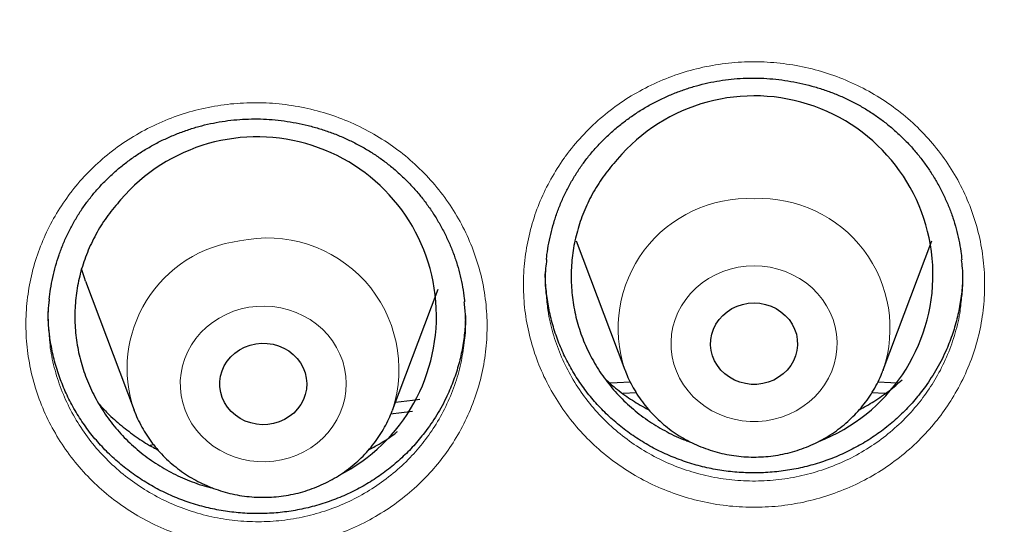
# Model space of a CAD drawing. Header units: millimetres. Extents: x 8 to 976, y 12 to 967.
# Tile 128 of 256: x 355.12 to 364.18, y 834.95 to 839.59. Entities that reach past the tile are written whole.
import ezdxf

# ---------------------------------------------------------------- set-up
doc = ezdxf.new("R2010")
doc.units = ezdxf.units.MM

msp = doc.modelspace()

# ---------------------------------------------------------------- linework, layer by layer
at = {"color": 7, "linetype": 'Continuous', "lineweight": 30}
for p, q in [((360.2447, 837.5564), (360.6918, 836.3681)), ((363.0679, 836.3681), (363.515, 837.5564)), ((355.7299, 837.1858), (356.1769, 835.9976)), ((358.5531, 835.9976), (358.9726, 837.1126)), ((360.6932, 836.3644), (360.6918, 836.3681)), ((363.0679, 836.3681), (363.0664, 836.3642)), ((360.7971, 836.1573), (360.674, 836.1518)), ((363.0851, 836.1519), (362.9616, 836.1574)), ((356.1782, 835.9943), (356.1769, 835.9976)), ((358.7365, 835.9868), (358.5361, 835.9612)), ((358.5531, 835.9976), (358.5514, 835.993)), ((356.3246, 835.6743), (356.3563, 835.6813))]:
    msp.add_line(p, q, dxfattribs=at)
at = {"color": 7, "linetype": 'Continuous', "lineweight": 30, "flags": 128}
for points in [[(355.7299, 837.1858), (355.7193, 837.2146), (355.6919, 837.2999)], [(361.8798, 836.9849), (361.9332, 836.9816), (361.9855, 836.9716), (362.036, 836.9551), (362.0837, 836.9325), (362.1277, 836.9042), (362.1674, 836.8705), (362.2019, 836.8322), (362.2306, 836.79), (362.2531, 836.7445), (362.2689, 836.6966), (362.2778, 836.6472), (362.2796, 836.5971), (362.2743, 836.5472), (362.2619, 836.4984), (362.2427, 836.4517), (362.217, 836.4077), (362.1853, 836.3673), (362.1482, 836.3313), (362.1062, 836.3002), (362.0603, 836.2747), (362.0111, 836.2551), (361.9595, 836.2419), (361.9066, 836.2352), (361.8531, 836.2352), (361.8002, 836.2419), (361.7486, 836.2551), (361.6994, 836.2747), (361.6535, 836.3002), (361.6115, 836.3313), (361.5744, 836.3673), (361.5427, 836.4077), (361.517, 836.4517), (361.4978, 836.4984), (361.4854, 836.5472), (361.4801, 836.5971), (361.4819, 836.6472), (361.4907, 836.6966), (361.5066, 836.7445), (361.5291, 836.79), (361.5578, 836.8322), (361.5923, 836.8705), (361.6319, 836.9042), (361.676, 836.9325), (361.7237, 836.9551), (361.7742, 836.9716), (361.8265, 836.9816), (361.8798, 836.9849)], [(357.2955, 836.6086), (357.3487, 836.614), (357.4021, 836.6127), (357.4548, 836.6047), (357.506, 836.5902), (357.5546, 836.5695), (357.5999, 836.5428), (357.6409, 836.5107), (357.6771, 836.4738), (357.7076, 836.4327), (357.7321, 836.3881), (357.75, 836.3409), (357.761, 836.2918), (357.765, 836.2418), (357.7618, 836.1918), (357.7516, 836.1426), (357.7344, 836.0951), (357.7107, 836.0502), (357.6807, 836.0087), (357.6452, 835.9712), (357.6047, 835.9386), (357.5598, 835.9113), (357.5115, 835.8898), (357.4606, 835.8746), (357.408, 835.8659), (357.3546, 835.8639), (357.3014, 835.8685), (357.2493, 835.8798), (357.1993, 835.8975), (357.1523, 835.9212), (357.109, 835.9507), (357.0703, 835.9852), (357.0369, 836.0244), (357.0093, 836.0673), (356.9881, 836.1133), (356.9736, 836.1616), (356.9661, 836.2112), (356.9657, 836.2613), (356.9724, 836.3111), (356.9862, 836.3595), (357.0067, 836.4058), (357.0335, 836.4491), (357.0663, 836.4887), (357.1045, 836.5238), (357.1473, 836.5539), (357.1939, 836.5783), (357.2436, 836.5966), (357.2955, 836.6086)], [(360.5536, 836.2497), (360.6203, 836.2531), (360.741, 836.2587)], [(363.0187, 836.2587), (363.1394, 836.2531), (363.2074, 836.2496)], [(358.5807, 836.0709), (358.7385, 836.0909), (358.8051, 836.099)]]:
    msp.add_lwpolyline(points, dxfattribs=at)
at = {"color": 252, "linetype": 'Continuous', "lineweight": 0, "flags": 128}
for points in [[(361.8798, 837.3261), (361.9535, 837.3227), (362.0266, 837.3127), (362.0982, 837.2962), (362.1678, 837.2732), (362.2347, 837.244), (362.2983, 837.2089), (362.358, 837.1682), (362.4133, 837.1223), (362.4635, 837.0716), (362.5083, 837.0166), (362.5472, 836.9578), (362.5799, 836.8957), (362.6061, 836.831), (362.6255, 836.7642), (362.6379, 836.696), (362.6433, 836.6269), (362.6415, 836.5577), (362.6326, 836.489), (362.6167, 836.4214), (362.5939, 836.3556), (362.5644, 836.2921), (362.5285, 836.2316), (362.4866, 836.1746), (362.439, 836.1217), (362.3862, 836.0734), (362.3287, 836.03), (362.267, 835.9921), (362.2016, 835.9599), (362.1333, 835.9338), (362.0626, 835.914), (361.9902, 835.9007), (361.9167, 835.894), (361.843, 835.894), (361.7695, 835.9007), (361.6971, 835.914), (361.6264, 835.9338), (361.558, 835.9599), (361.4927, 835.9921), (361.431, 836.03), (361.3735, 836.0734), (361.3207, 836.1217), (361.2731, 836.1746), (361.2312, 836.2316), (361.1953, 836.2921), (361.1658, 836.3556), (361.143, 836.4214), (361.1271, 836.489), (361.1182, 836.5577), (361.1164, 836.6269), (361.1218, 836.696), (361.1342, 836.7642), (361.1536, 836.831), (361.1797, 836.8957), (361.2124, 836.9578), (361.2514, 837.0166), (361.2962, 837.0716), (361.3464, 837.1223), (361.4017, 837.1682), (361.4614, 837.2089), (361.525, 837.244), (361.5919, 837.2732), (361.6615, 837.2962), (361.7331, 837.3127), (361.8061, 837.3227), (361.8798, 837.3261)], [(357.2324, 836.9446), (357.3056, 836.9533), (357.3793, 836.9554), (357.453, 836.9507), (357.5258, 836.9394), (357.5971, 836.9216), (357.6662, 836.8974), (357.7325, 836.8671), (357.7954, 836.8309), (357.8543, 836.7891), (357.9086, 836.7422), (357.9578, 836.6907), (358.0015, 836.6349), (358.0393, 836.5754), (358.0707, 836.5128), (358.0956, 836.4476), (358.1136, 836.3805), (358.1247, 836.312), (358.1286, 836.2429), (358.1255, 836.1737), (358.1152, 836.1052), (358.0979, 836.0379), (358.0738, 835.9724), (358.0431, 835.9095), (358.006, 835.8496), (357.9629, 835.7934), (357.9143, 835.7414), (357.8606, 835.6939), (357.8022, 835.6516), (357.7397, 835.6148), (357.6737, 835.5837), (357.6049, 835.5589), (357.5338, 835.5403), (357.4611, 835.5283), (357.3875, 835.5229), (357.3138, 835.5242), (357.2405, 835.5322), (357.1683, 835.5468), (357.098, 835.5678), (357.0302, 835.5951), (356.9656, 835.6284), (356.9046, 835.6674), (356.8479, 835.7118), (356.7961, 835.7611), (356.7496, 835.8148), (356.7088, 835.8725), (356.6742, 835.9336), (356.646, 835.9976), (356.6245, 836.0638), (356.61, 836.1317), (356.6024, 836.2006), (356.6021, 836.2698), (356.6088, 836.3388), (356.6226, 836.4068), (356.6433, 836.4732), (356.6707, 836.5375), (356.7047, 836.5989), (356.7448, 836.657), (356.7907, 836.7113), (356.8419, 836.761), (356.8981, 836.806), (356.9586, 836.8456), (357.0229, 836.8796), (357.0904, 836.9076), (357.1604, 836.9293), (357.2324, 836.9446)]]:
    msp.add_lwpolyline(points, dxfattribs=at)
at = {"color": 7, "linetype": 'Continuous', "lineweight": 30}
for centre, radius, start, end in [((361.8795, 837.2445), 1.646, 291.23787, 139.90387), ((357.3093, 836.8645), 1.6491, 297.10224, 139.62663)]:
    msp.add_arc(centre, radius, start, end, dxfattribs=at)
at = {"color": 252, "linetype": 'Continuous', "lineweight": 0}
for centre, radius, start, end in [((361.8241, 836.75), 1.195, 87.3269, 198.63338), ((361.9356, 836.75), 1.195, 341.36663, 92.67301), ((357.2949, 836.3822), 1.1823, 97.22379, 198.98566), ((357.4035, 836.3734), 1.2094, 341.89775, 102.28313)]:
    msp.add_arc(centre, radius, start, end, dxfattribs=at)
at = {"color": 7, "linetype": 'Continuous', "lineweight": 30}
for points, knots in [([(394.2556, 829.5604), (394.2474, 829.5897), (394.2292, 829.6546), (394.1991, 829.76), (394.1635, 829.8834), (394.122, 830.0245), (394.0745, 830.1834), (394.0207, 830.3599), (393.9246, 830.6686), (393.7816, 831.1076), (393.5785, 831.6919), (393.3506, 832.3057), (393.0951, 832.9487), (392.8171, 833.6035), (392.5165, 834.2669), (392.1946, 834.9338), (391.8531, 835.5994), (391.4894, 836.2679), (391.1026, 836.9383), (390.6922, 837.6101), (390.3636, 838.1188), (390.129, 838.4692), (389.9969, 838.6634), (389.8669, 838.8515), (389.7431, 839.0279), (389.6291, 839.1881), (389.5258, 839.3314), (389.4336, 839.458), (389.3546, 839.5653), (389.2885, 839.6544), (389.2347, 839.7265), (389.1905, 839.7855), (389.156, 839.8312), (389.1312, 839.864), (389.1126, 839.8885), (389.0932, 839.914), (389.0677, 839.9477), (389.0351, 839.9903), (388.9984, 840.0382), (388.9587, 840.0899), (388.9031, 840.1618), (388.8293, 840.2566), (388.7348, 840.377), (388.63, 840.509), (388.5147, 840.6528), (388.3891, 840.8074), (388.1808, 841.0604), (387.8926, 841.4019), (387.5258, 841.8213), (387.1606, 842.2247), (386.7975, 842.6125), (386.4372, 842.9849), (386.0803, 843.3424), (385.7272, 843.6851), (385.4319, 843.9632), (385.1927, 844.1835), (385.0046, 844.354), (384.8068, 844.5305), (384.5969, 844.7148), (384.3744, 844.9065), (384.1191, 845.1225), (383.8281, 845.3633), (383.4982, 845.6294), (383.1475, 845.9048), (382.7754, 846.1888), (382.3814, 846.4807), (381.9649, 846.7796), (381.5384, 847.0757), (381.1028, 847.3682), (380.6592, 847.6563), (380.1951, 847.9473), (379.71, 848.2405), (379.2037, 848.5349), (378.7022, 848.8149), (378.2078, 849.0804), (377.7225, 849.3311), (377.2268, 849.5771), (376.7306, 849.8135), (376.2467, 850.0346), (375.7794, 850.2396), (375.329, 850.4295), (374.8931, 850.6061), (374.447, 850.7799), (373.993, 850.9494), (373.5335, 851.1134), (373.0967, 851.2626), (372.683, 851.3979), (372.2928, 851.5204), (371.9487, 851.6241), (371.6482, 851.7116), (371.3887, 851.7848), (371.1463, 851.8514), (370.9243, 851.9106), (370.7259, 851.9623), (370.5748, 852.0008), (370.4652, 852.0282), (370.3911, 852.0467), (370.3259, 852.0627), (370.2759, 852.0749), (370.2359, 852.0846), (370.1964, 852.0942), (370.144, 852.1068), (370.0722, 852.1239), (369.9795, 852.1458), (369.8642, 852.1727), (369.7292, 852.2036), (369.5742, 852.2384), (369.3993, 852.2768), (369.2087, 852.3177), (369.0032, 852.3604), (368.7872, 852.404), (368.5614, 852.4481), (368.3302, 852.4916), (367.9907, 852.5533), (367.5363, 852.6304), (366.9603, 852.7188), (366.3608, 852.8005), (365.738, 852.8745), (365.0959, 852.9391), (364.4348, 852.9934), (363.7553, 853.0362), (363.0537, 853.0668), (362.3536, 853.0831), (361.6566, 853.0854), (360.9643, 853.0744), (360.2548, 853.0489), (359.6474, 853.0147), (359.148, 852.9787), (358.7662, 852.947), (358.3937, 852.912), (358.0348, 852.8746), (357.6896, 852.8351), (357.323, 852.7897), (356.9386, 852.7378), (356.5402, 852.6793), (356.1662, 852.6202), (355.8163, 852.5612), (355.4906, 852.5031), (355.1889, 852.4464), (354.9111, 852.3919), (354.6648, 852.3416), (354.4483, 852.2958), (354.2599, 852.2549), (354.0904, 852.2171), (353.9397, 852.1829), (353.8084, 852.1524), (353.6961, 852.126), (353.601, 852.1033), (353.5188, 852.0834), (353.4357, 852.0632), (353.3385, 852.0392), (353.2178, 852.0091), (353.0752, 851.9729), (352.9123, 851.9308), (352.7293, 851.8824), (352.5261, 851.8275), (352.298, 851.7644), (352.0444, 851.6922), (351.7646, 851.6102), (351.463, 851.5189), (351.1399, 851.4178), (350.7954, 851.3062), (350.4376, 851.1861), (350.0734, 851.0592), (349.7117, 850.9287), (349.3536, 850.795), (349.0015, 850.659), (348.5669, 850.4857), (348.0547, 850.2725), (347.4704, 850.0162), (346.9049, 849.7557), (346.3579, 849.4917), (345.8095, 849.2152), (345.2614, 848.9262), (344.715, 848.6251), (344.1905, 848.3237), (343.687, 848.0224), (343.1958, 847.7171), (342.707, 847.4017), (342.2116, 847.0696), (341.705, 846.7167), (341.1881, 846.342), (340.6615, 845.9445), (340.1294, 845.5256), (339.5926, 845.0847), (339.1338, 844.6911), (338.7521, 844.3521), (338.4471, 844.0742), (338.1417, 843.7887), (337.8362, 843.4954), (337.5315, 843.1951), (337.2332, 842.8931), (336.9352, 842.5834), (336.6443, 842.273), (336.3627, 841.9641), (336.1028, 841.6718), (335.8638, 841.3965), (335.6451, 841.139), (335.446, 840.8997), (335.2773, 840.6929), (335.1358, 840.5168), (335.0187, 840.3692), (334.9125, 840.2338), (334.8183, 840.1124), (334.7377, 840.0076), (334.6712, 839.9204), (334.6155, 839.8469), (334.5615, 839.7753), (334.5004, 839.6937), (334.4262, 839.594), (334.3387, 839.4752), (334.2384, 839.3377), (334.1257, 839.1812), (334.0016, 839.0067), (333.8669, 838.8143), (333.7219, 838.6038), (333.5665, 838.3741), (333.4105, 838.1387), (333.2549, 837.8994), (333.1019, 837.6593), (332.9463, 837.4102), (332.7907, 837.1557), (332.6369, 836.8986), (332.4153, 836.52), (332.1307, 836.0148), (331.7885, 835.373), (331.4561, 834.7121), (331.1347, 834.0321), (330.8271, 833.3368), (330.5341, 832.6264), (330.3093, 832.0394), (330.1458, 831.5873), (330.0385, 831.2805), (329.9396, 830.988), (329.8489, 830.7105), (329.7662, 830.4496), (329.6911, 830.2051), (329.6231, 829.9771), (329.5613, 829.764), (329.5227, 829.6265), (329.5041, 829.5604)], [0, 0, 0, 0, 0.001046, 0.00232, 0.003825, 0.005563, 0.007535, 0.009742, 0.01218, 0.01919, 0.026384, 0.034442, 0.042718, 0.051214, 0.059927, 0.068769, 0.077676, 0.086649, 0.095931, 0.105282, 0.114704, 0.117493, 0.120288, 0.12306, 0.125626, 0.127954, 0.130046, 0.1319, 0.133518, 0.134776, 0.13584, 0.136712, 0.13739, 0.137875, 0.13817, 0.13848, 0.139013, 0.139668, 0.140382, 0.141153, 0.141981, 0.143604, 0.145411, 0.147402, 0.149577, 0.151936, 0.154456, 0.161175, 0.167733, 0.174133, 0.180373, 0.186454, 0.192376, 0.198138, 0.203741, 0.206613, 0.209544, 0.21264, 0.215902, 0.219329, 0.222922, 0.227606, 0.232544, 0.237736, 0.243183, 0.248883, 0.254838, 0.261048, 0.266962, 0.273091, 0.279433, 0.285988, 0.292757, 0.299739, 0.30588, 0.312176, 0.318627, 0.325001, 0.331154, 0.336981, 0.342593, 0.347992, 0.353177, 0.35907, 0.364659, 0.369946, 0.374929, 0.379608, 0.383985, 0.387261, 0.390344, 0.393234, 0.395878, 0.398221, 0.400263, 0.40122, 0.402093, 0.402882, 0.40352, 0.403857, 0.404294, 0.404909, 0.405704, 0.406824, 0.408175, 0.409757, 0.41157, 0.413614, 0.415889, 0.418246, 0.420799, 0.423434, 0.426118, 0.42885, 0.435241, 0.441884, 0.448777, 0.455922, 0.463319, 0.470827, 0.478579, 0.486572, 0.494808, 0.50249, 0.51037, 0.51845, 0.52673, 0.531146, 0.535554, 0.539816, 0.543926, 0.547885, 0.551692, 0.556553, 0.561142, 0.565459, 0.569505, 0.573278, 0.57678, 0.58001, 0.582967, 0.585387, 0.587588, 0.58957, 0.591334, 0.59288, 0.594186, 0.595289, 0.59623, 0.597081, 0.598222, 0.59966, 0.601341, 0.603264, 0.605428, 0.607833, 0.610479, 0.613543, 0.616877, 0.620481, 0.624356, 0.628501, 0.632917, 0.63732, 0.641756, 0.646139, 0.650469, 0.654745, 0.662248, 0.669581, 0.676743, 0.683735, 0.690557, 0.69797, 0.705171, 0.71216, 0.718936, 0.725527, 0.732237, 0.739152, 0.746271, 0.753731, 0.761403, 0.769287, 0.777384, 0.785694, 0.790451, 0.795275, 0.800165, 0.805123, 0.810148, 0.815203, 0.820056, 0.82528, 0.830192, 0.834794, 0.839086, 0.843066, 0.846736, 0.850095, 0.85251, 0.854735, 0.856769, 0.858606, 0.860182, 0.861457, 0.862496, 0.863452, 0.86464, 0.866117, 0.867863, 0.869879, 0.872163, 0.874718, 0.877489, 0.88052, 0.883811, 0.887362, 0.890579, 0.893983, 0.897511, 0.901058, 0.904623, 0.908205, 0.916719, 0.925332, 0.934203, 0.943176, 0.952252, 0.96143, 0.970711, 0.974786, 0.978673, 0.982356, 0.985835, 0.98911, 0.992127, 0.994948, 0.997572, 1, 1, 1, 1]), ([(329.2775, 815.5657), (329.2835, 815.626), (329.3034, 815.8289), (329.344, 816.1737), (329.3993, 816.6001), (329.4613, 817.0257), (329.5296, 817.4504), (329.6042, 817.8742), (329.6851, 818.297), (329.7723, 818.7187), (329.8658, 819.1392), (329.9656, 819.5585), (330.0716, 819.9764), (330.1838, 820.3928), (330.3022, 820.8078), (330.4268, 821.2211), (330.5575, 821.6328), (330.6944, 822.0427), (330.8373, 822.4508), (330.9864, 822.857), (331.1415, 823.2612), (331.3026, 823.6633), (331.4696, 824.0632), (331.6427, 824.4609), (331.8216, 824.8563), (332.0064, 825.2494), (332.1971, 825.6399), (332.3935, 826.0279), (332.5957, 826.4133), (332.8037, 826.796), (333.0173, 827.176), (333.2366, 827.5531), (333.4615, 827.9273), (333.6919, 828.2985), (333.9279, 828.6666), (334.1693, 829.0317), (334.4161, 829.3935), (334.6683, 829.752), (334.9259, 830.1072), (335.1887, 830.459), (335.4567, 830.8073), (335.7299, 831.1521), (336.0082, 831.4932), (336.2915, 831.8306), (336.5799, 832.1643), (336.8732, 832.4942), (337.1714, 832.8202), (337.4744, 833.1423), (337.7822, 833.4604), (338.0947, 833.7744), (338.4119, 834.0842), (338.7336, 834.3899), (339.0599, 834.6913), (339.3907, 834.9884), (339.7258, 835.2812), (340.0653, 835.5695), (340.409, 835.8533), (340.7569, 836.1326), (341.109, 836.4073), (341.4651, 836.6774), (341.8252, 836.9428), (342.1893, 837.2034), (342.5571, 837.4592), (342.9288, 837.7102), (343.3042, 837.9563), (343.6831, 838.1974), (344.0657, 838.4335), (344.4517, 838.6646), (344.8412, 838.8907), (345.234, 839.1116), (345.63, 839.3272), (346.0292, 839.5378), (346.4315, 839.743), (346.8368, 839.9429), (347.2451, 840.1375), (347.6562, 840.3268), (348.0702, 840.5106), (348.4868, 840.689), (348.906, 840.8618), (349.3278, 841.0292), (349.752, 841.1911), (350.1786, 841.3473), (350.6075, 841.498), (351.0385, 841.643), (351.4718, 841.7823), (351.907, 841.916), (352.3442, 842.0439), (352.7832, 842.1661), (353.2241, 842.2825), (353.6666, 842.3931), (354.1107, 842.4979), (354.5564, 842.5969), (355.0034, 842.6899), (355.4519, 842.7772), (355.9015, 842.8585), (356.3524, 842.934), (356.8043, 843.0035), (357.2572, 843.0671), (357.7111, 843.1248), (358.1657, 843.1765), (358.6211, 843.2222), (359.0771, 843.2619), (359.5336, 843.2957), (359.9906, 843.3235), (360.448, 843.3452), (360.9057, 843.361), (361.3635, 843.3708), (361.8215, 843.3745), (362.2795, 843.3723), (362.7373, 843.3641), (363.1951, 843.3498), (363.6525, 843.3296), (364.1096, 843.3033), (364.5663, 843.2711), (365.0225, 843.2329), (365.478, 843.1887), (365.9328, 843.1385), (366.3869, 843.0824), (366.84, 843.0203), (367.2922, 842.9523), (367.7433, 842.8783), (368.1933, 842.7985), (368.6421, 842.7128), (369.0895, 842.6211), (369.5355, 842.5237), (369.98, 842.4204), (370.423, 842.3112), (370.8642, 842.1963), (371.3038, 842.0756), (371.7414, 841.9491), (372.1772, 841.8169), (372.6109, 841.679), (373.0425, 841.5355), (373.472, 841.3863), (373.8991, 841.2315), (374.324, 841.071), (374.7464, 840.9051), (375.1662, 840.7336), (375.5835, 840.5566), (375.9981, 840.3742), (376.41, 840.1863), (376.819, 839.9931), (377.225, 839.7945), (377.6281, 839.5906), (378.0281, 839.3815), (378.425, 839.1671), (378.8186, 838.9475), (379.2089, 838.7228), (379.5958, 838.493), (379.9792, 838.2582), (380.3591, 838.0183), (380.7354, 837.7735), (381.108, 837.5238), (381.4769, 837.2692), (381.8419, 837.0098), (382.203, 836.7456), (382.5601, 836.4768), (382.9132, 836.2033), (383.2622, 835.9251), (383.607, 835.6424), (383.9476, 835.3553), (384.2838, 835.0636), (384.6157, 834.7677), (384.9431, 834.4673), (385.266, 834.1628), (385.5843, 833.854), (385.898, 833.541), (386.207, 833.224), (386.5113, 832.903), (386.8107, 832.578), (387.1052, 832.2491), (387.3949, 831.9164), (387.6795, 831.5799), (387.9591, 831.2397), (388.2336, 830.8959), (388.5029, 830.5485), (388.7671, 830.1976), (389.0259, 829.8433), (389.2795, 829.4856), (389.5277, 829.1246), (389.7705, 828.7604), (390.0079, 828.3931), (390.2397, 828.0226), (390.466, 827.6492), (390.6867, 827.2729), (390.9018, 826.8937), (391.1112, 826.5117), (391.3149, 826.1269), (391.5128, 825.7396), (391.705, 825.3497), (391.8913, 824.9573), (392.0717, 824.5625), (392.2463, 824.1654), (392.4149, 823.766), (392.5775, 823.3645), (392.7341, 822.9608), (392.8847, 822.5552), (393.0292, 822.1476), (393.1677, 821.7381), (393.3, 821.3269), (393.4261, 820.914), (393.5461, 820.4994), (393.6599, 820.0834), (393.7675, 819.6658), (393.8689, 819.247), (393.964, 818.8268), (394.0528, 818.4054), (394.1353, 817.9829), (394.2116, 817.5593), (394.2815, 817.1348), (394.345, 816.7094), (394.4023, 816.2832), (394.4527, 815.8563), (394.4859, 815.5495), (394.5004, 815.3849), (394.5023, 815.363)], [0, 0, 0, 0, 0.0019988, 0.0067268, 0.0114548, 0.0161828, 0.0209108, 0.0256386, 0.0303666, 0.0350945, 0.0398224, 0.0445503, 0.0492781, 0.0540061, 0.0587338, 0.0634616, 0.0681894, 0.0729171, 0.0776449, 0.0823724, 0.0871001, 0.0918278, 0.0965553, 0.1012827, 0.1060103, 0.1107377, 0.1154652, 0.1201926, 0.1249199, 0.1296472, 0.1343744, 0.1391018, 0.143829, 0.1485561, 0.1532832, 0.1580102, 0.1627373, 0.1674643, 0.1721913, 0.1769182, 0.181645, 0.1863719, 0.1910986, 0.1958254, 0.2005521, 0.2052788, 0.2100054, 0.214732, 0.2194586, 0.2241851, 0.2289115, 0.233638, 0.2383644, 0.2430907, 0.2478171, 0.2525434, 0.2572696, 0.2619959, 0.266722, 0.2714482, 0.2761743, 0.2809004, 0.2856265, 0.2903525, 0.2950785, 0.2998045, 0.3045304, 0.3092563, 0.3139822, 0.3187081, 0.3234339, 0.3281597, 0.3328855, 0.3376113, 0.342337, 0.3470627, 0.3517884, 0.356514, 0.3612397, 0.3659653, 0.3706909, 0.3754165, 0.3801421, 0.3848676, 0.3895932, 0.3943187, 0.3990442, 0.4037697, 0.4084952, 0.4132206, 0.4179461, 0.4226715, 0.4273969, 0.4321224, 0.4368478, 0.4415732, 0.4462985, 0.4510239, 0.4557493, 0.4604747, 0.4652001, 0.4699254, 0.4746507, 0.4793761, 0.4841014, 0.4888268, 0.4935521, 0.4982775, 0.5030028, 0.5077281, 0.5124535, 0.5171788, 0.5219041, 0.5266295, 0.5313548, 0.5360802, 0.5408055, 0.5455309, 0.5502562, 0.5549816, 0.5597069, 0.5644323, 0.5691577, 0.5738831, 0.5786085, 0.5833339, 0.5880593, 0.5927847, 0.5975102, 0.6022356, 0.6069611, 0.6116866, 0.616412, 0.6211376, 0.625863, 0.6305886, 0.6353142, 0.6400397, 0.6447653, 0.6494909, 0.6542165, 0.6589421, 0.6636678, 0.6683936, 0.6731192, 0.677845, 0.6825707, 0.6872965, 0.6920223, 0.6967482, 0.701474, 0.7061999, 0.7109258, 0.7156518, 0.7203777, 0.7251038, 0.7298298, 0.7345558, 0.739282, 0.744008, 0.7487343, 0.7534605, 0.7581867, 0.7629129, 0.7676393, 0.7723656, 0.777092, 0.7818184, 0.7865448, 0.7912714, 0.7959979, 0.8007245, 0.8054511, 0.8101777, 0.8149044, 0.8196311, 0.8243578, 0.8290848, 0.8338116, 0.8385385, 0.8432654, 0.8479924, 0.8527194, 0.8574464, 0.8621735, 0.8669007, 0.8716279, 0.8763551, 0.8810823, 0.8858097, 0.890537, 0.8952644, 0.8999918, 0.9047193, 0.9094467, 0.9141742, 0.9189018, 0.9236294, 0.9283569, 0.9330846, 0.9378123, 0.94254, 0.9472679, 0.9519956, 0.9567234, 0.9614512, 0.9661791, 0.970907, 0.9756349, 0.9803629, 0.9850907, 0.9898187, 0.9945467, 0.9992747, 1, 1, 1, 1]), ([(360.3097, 838.271), (360.3203, 838.2851), (360.3519, 838.3276), (360.4086, 838.3959), (360.4814, 838.4744), (360.5592, 838.5491), (360.6419, 838.6198), (360.729, 838.6862), (360.8202, 838.7479), (360.9152, 838.8047), (361.0134, 838.8562), (361.1143, 838.9021), (361.2175, 838.9423), (361.3226, 838.9766), (361.4289, 839.0047), (361.536, 839.0267), (361.6436, 839.0424), (361.7518, 839.0519), (361.8608, 839.0554), (361.9708, 839.0529), (362.0814, 839.0443), (362.1921, 839.0296), (362.3022, 839.0088), (362.4111, 838.982), (362.5181, 838.9493), (362.6227, 838.911), (362.7243, 838.8671), (362.8223, 838.8181), (362.9163, 838.7641), (363.0061, 838.7054), (363.092, 838.6417), (363.1743, 838.573), (363.253, 838.4992), (363.3278, 838.4207), (363.3982, 838.3378), (363.4638, 838.2508), (363.5243, 838.1601), (363.5794, 838.0661), (363.6288, 837.9694), (363.6723, 837.8703), (363.7095, 837.7694), (363.7405, 837.6671), (363.7649, 837.5638), (363.782, 837.4685), (363.7881, 837.4074), (363.7908, 837.3813)], [0, 0, 0, 0, 0.01164, 0.034942, 0.058343, 0.081889, 0.105565, 0.12935, 0.153215, 0.177129, 0.201051, 0.224935, 0.248744, 0.272444, 0.296006, 0.31941, 0.342628, 0.365727, 0.389008, 0.412524, 0.436242, 0.460117, 0.484098, 0.50813, 0.532148, 0.556086, 0.579889, 0.603514, 0.626924, 0.650102, 0.673208, 0.69654, 0.720069, 0.743767, 0.767609, 0.791558, 0.815577, 0.839627, 0.863661, 0.887634, 0.911521, 0.935293, 0.958937, 0.982439, 1, 1, 1, 1]), ([(355.7664, 837.9432), (355.7773, 837.957), (355.8101, 837.9985), (355.8687, 838.0649), (355.9436, 838.141), (356.0236, 838.2132), (356.1081, 838.2813), (356.1971, 838.3449), (356.29, 838.4038), (356.3865, 838.4576), (356.4861, 838.506), (356.5883, 838.5488), (356.6926, 838.5857), (356.7985, 838.6167), (356.9055, 838.6415), (357.0132, 838.6601), (357.1212, 838.6725), (357.2296, 838.6786), (357.3387, 838.6788), (357.4486, 838.6729), (357.5589, 838.6609), (357.6691, 838.6427), (357.7785, 838.6186), (357.8866, 838.5884), (357.9927, 838.5525), (358.0962, 838.5109), (358.1965, 838.464), (358.2931, 838.412), (358.3855, 838.3551), (358.4737, 838.2936), (358.5578, 838.2273), (358.6381, 838.1561), (358.7148, 838.08), (358.7873, 837.9992), (358.8553, 837.9142), (358.9184, 837.8252), (358.9764, 837.7327), (359.0288, 837.6371), (359.0755, 837.539), (359.1161, 837.4387), (359.1505, 837.3367), (359.1786, 837.2335), (359.1999, 837.1295), (359.2125, 837.0497), (359.216, 837.0046), (359.2168, 836.9945)], [0, 0, 0, 0, 0.01176, 0.035303, 0.058951, 0.082743, 0.106671, 0.130707, 0.154825, 0.178993, 0.203171, 0.227309, 0.251373, 0.275327, 0.299143, 0.322798, 0.346265, 0.369614, 0.393146, 0.416917, 0.440892, 0.465026, 0.489269, 0.513565, 0.537848, 0.562051, 0.586121, 0.610009, 0.633683, 0.657121, 0.680487, 0.704079, 0.727868, 0.751829, 0.775934, 0.800148, 0.824431, 0.848745, 0.873039, 0.897274, 0.921422, 0.945452, 0.969352, 0.993113, 1, 1, 1, 1]), ([(360.6203, 838.3047), (360.5801, 838.2578), (360.4995, 838.1638), (360.4003, 838.0076), (360.3184, 837.8426), (360.2571, 837.6694), (360.2159, 837.4908), (360.1955, 837.3088), (360.1969, 837.1257), (360.2194, 836.9439), (360.2626, 836.7656), (360.3267, 836.5933), (360.4103, 836.4289), (360.5122, 836.2745), (360.6318, 836.1324), (360.7671, 836.0041), (360.9161, 835.8907), (361.0781, 835.7962), (361.204, 835.7348), (361.2775, 835.7115), (361.2909, 835.7072)], [0, 0, 0, 0, 0.057992, 0.116164, 0.174155, 0.232142, 0.290315, 0.348306, 0.406311, 0.464507, 0.522513, 0.580529, 0.638724, 0.696739, 0.754734, 0.812914, 0.870909, 0.928873, 0.987019, 1, 1, 1, 1]), ([(359.9705, 837.3831), (359.9719, 837.3986), (359.9766, 837.4499), (359.9912, 837.5363), (360.0142, 837.642), (360.0437, 837.7462), (360.0793, 837.8486), (360.1209, 837.9485), (360.1681, 838.0456), (360.221, 838.1394), (360.2689, 838.2142), (360.2998, 838.2571), (360.3097, 838.271)], [0, 0, 0, 0, 0.048966, 0.161598, 0.274512, 0.387515, 0.500374, 0.612907, 0.724963, 0.836438, 0.947235, 1, 1, 1, 1]), ([(355.3962, 837.0182), (355.3998, 837.0498), (355.4075, 837.1171), (355.4272, 837.2191), (355.4532, 837.3239), (355.4857, 837.4271), (355.5241, 837.5283), (355.5684, 837.6268), (355.6184, 837.7224), (355.6739, 837.8144), (355.7239, 837.8876), (355.756, 837.9296), (355.7664, 837.9432)], [0, 0, 0, 0, 0.09516, 0.202315, 0.309723, 0.417224, 0.524584, 0.631631, 0.738221, 0.844249, 0.949648, 1, 1, 1, 1]), ([(356.053, 837.9327), (356.0128, 837.886), (355.9324, 837.7923), (355.8336, 837.6364), (355.752, 837.4717), (355.6909, 837.2987), (355.6501, 837.1203), (355.63, 836.9385), (355.6317, 836.7555), (355.6545, 836.5738), (355.6979, 836.3954), (355.7624, 836.223), (355.8461, 836.0585), (355.9483, 835.9039), (356.0682, 835.7615), (356.2036, 835.6328), (356.3529, 835.5194), (356.5146, 835.4228), (356.6866, 835.3459), (356.8162, 835.2988), (356.8891, 835.2839), (356.9002, 835.2816)], [0, 0, 0, 0, 0.054931, 0.110037, 0.164966, 0.219893, 0.274997, 0.329928, 0.38488, 0.44001, 0.494962, 0.549932, 0.605076, 0.660041, 0.715005, 0.770142, 0.825104, 0.880039, 0.935152, 0.990088, 1, 1, 1, 1]), ([(359.9716, 837.3847), (359.9682, 837.3577), (359.9564, 837.2615), (359.9563, 837.1413), (359.9684, 837.0499), (359.9713, 837.0275)], [0, 0, 0, 0, 0.228251, 0.811322, 1, 1, 1, 1]), ([(363.7888, 837.0311), (363.7916, 837.0525), (363.8033, 837.1434), (363.8035, 837.2618), (363.7917, 837.357), (363.7885, 837.3828)], [0, 0, 0, 0, 0.1838305, 0.7792304, 1, 1, 1, 1]), ([(363.4555, 836.2149), (363.4239, 836.1733), (363.3608, 836.0902), (363.2519, 835.9747), (363.133, 835.8668), (363.0048, 835.7691), (362.8697, 835.6832), (362.7277, 835.6085), (362.5782, 835.545), (362.4238, 835.494), (362.2672, 835.4561), (362.108, 835.4311), (361.9456, 835.419), (361.7829, 835.4203), (361.6227, 835.4347), (361.4643, 835.4619), (361.3074, 835.5022), (361.1545, 835.5552), (361.008, 835.62), (360.8675, 835.6963), (360.7329, 835.7846), (360.6065, 835.8836), (360.4904, 835.9916), (360.384, 836.1084), (360.2873, 836.2348), (360.2019, 836.3686), (360.1292, 836.5076), (360.0687, 836.6521), (360.0207, 836.8024), (359.9856, 836.9561), (359.966, 837.1106), (359.9578, 837.2168), (359.9601, 837.2715), (359.9602, 837.2748)], [0, 0, 0, 0, 0.0328967, 0.0657952, 0.0996463, 0.1334957, 0.1663926, 0.199289, 0.2331502, 0.2670121, 0.2998065, 0.3326014, 0.3663541, 0.4001068, 0.4328148, 0.4655227, 0.4991776, 0.5328317, 0.5656204, 0.5984086, 0.6321514, 0.6658918, 0.6986795, 0.7314656, 0.7652036, 0.7989417, 0.8317785, 0.8646157, 0.8984034, 0.9321928, 0.965038, 0.9978844, 1, 1, 1, 1]), ([(363.7986, 837.2753), (363.7985, 837.238), (363.7983, 837.1493), (363.7822, 837.0097), (363.753, 836.8565), (363.7095, 836.7047), (363.648, 836.5448), (363.5662, 836.379), (363.4925, 836.2698), (363.4555, 836.2149)], [0, 0, 0, 0, 0.099185, 0.235876, 0.372554, 0.513188, 0.653836, 0.825964, 1, 1, 1, 1]), ([(355.3966, 837.02), (355.395, 837.0093), (355.3834, 836.9298), (355.382, 836.8115), (355.3933, 836.7053), (355.3972, 836.6684)], [0, 0, 0, 0, 0.091475, 0.684041, 1, 1, 1, 1]), ([(359.2156, 836.6412), (359.2166, 836.6475), (359.2281, 836.7229), (359.2295, 836.8424), (359.2186, 836.954), (359.2145, 836.996)], [0, 0, 0, 0, 0.0536901, 0.6441926, 1, 1, 1, 1]), ([(358.8496, 835.7904), (358.8169, 835.75), (358.7515, 835.6691), (358.6394, 835.5572), (358.5175, 835.4532), (358.3866, 835.3597), (358.2493, 835.2782), (358.1052, 835.208), (357.954, 835.1493), (357.7983, 835.1032), (357.6407, 835.0703), (357.481, 835.0502), (357.3184, 835.0432), (357.1559, 835.0495), (356.9962, 835.0689), (356.8387, 835.1009), (356.683, 835.1461), (356.5317, 835.2038), (356.3871, 835.2731), (356.2489, 835.3537), (356.1168, 835.4461), (355.9933, 835.549), (355.8803, 835.6605), (355.7772, 835.7806), (355.6841, 835.9099), (355.6026, 836.0463), (355.5339, 836.1876), (355.4776, 836.3339), (355.4338, 836.4856), (355.4038, 836.6403), (355.3877, 836.7814), (355.3874, 836.87), (355.3872, 836.9073)], [0, 0, 0, 0, 0.0332279, 0.0664591, 0.1006501, 0.1348409, 0.1680896, 0.2013389, 0.2355634, 0.2697872, 0.30294, 0.3360922, 0.3702135, 0.4043343, 0.4374126, 0.4704924, 0.5045276, 0.5385641, 0.5717389, 0.6049133, 0.6390515, 0.6731897, 0.7063709, 0.7395531, 0.7736962, 0.8078388, 0.8410687, 0.8742982, 0.9084932, 0.9426851, 0.9759163, 1, 1, 1, 1]), ([(359.2251, 836.8689), (359.2237, 836.8218), (359.2208, 836.7233), (359.1997, 836.5747), (359.1659, 836.4225), (359.1181, 836.2722), (359.0518, 836.1143), (358.9652, 835.9511), (358.8883, 835.8442), (358.8496, 835.7904)], [0, 0, 0, 0, 0.1220082, 0.255176, 0.3883494, 0.5253934, 0.6624345, 0.8302805, 1, 1, 1, 1]), ([(360.5098, 836.2847), (360.5415, 836.2562), (360.6154, 836.1899), (360.742, 836.1004), (360.8446, 836.0345), (360.9027, 836.0058), (360.9112, 836.0016)], [0, 0, 0, 0, 0.26005, 0.606215, 0.942878, 1, 1, 1, 1]), ([(360.6937, 836.3644), (360.7022, 836.3428), (360.7211, 836.2941), (360.7576, 836.2213), (360.8017, 836.1459), (360.8515, 836.0737), (360.9064, 836.0052), (360.9663, 835.9405), (361.0308, 835.8801), (361.0997, 835.8242), (361.1726, 835.7732), (361.2491, 835.7273), (361.3289, 835.6867), (361.4116, 835.6517), (361.4966, 835.6224), (361.5837, 835.599), (361.6724, 835.5817), (361.7622, 835.5705), (361.8526, 835.5655), (361.9432, 835.5667), (362.0336, 835.5742), (362.1232, 835.5879), (362.2116, 835.6078), (362.2983, 835.6337), (362.3828, 835.6655), (362.4648, 835.7031), (362.5438, 835.7463), (362.6193, 835.7948), (362.691, 835.8484), (362.7585, 835.9068), (362.8215, 835.9697), (362.8796, 836.0368), (362.9325, 836.1076), (362.9801, 836.1819), (363.0216, 836.2593), (363.0501, 836.3203), (363.0628, 836.356), (363.0657, 836.3643)], [0, 0, 0, 0, 0.023173, 0.052112, 0.081081, 0.110084, 0.139134, 0.16823, 0.19737, 0.226558, 0.255796, 0.285081, 0.314411, 0.343783, 0.373196, 0.402643, 0.432122, 0.461628, 0.491157, 0.520701, 0.55026, 0.579822, 0.609387, 0.638943, 0.668489, 0.698021, 0.727527, 0.757004, 0.786447, 0.815853, 0.845214, 0.874528, 0.903793, 0.933009, 0.962167, 0.99128, 1, 1, 1, 1]), ([(362.8459, 835.9995), (362.8917, 836.0251), (362.9873, 836.0787), (363.1204, 836.1717), (363.2032, 836.243), (363.243, 836.2773)], [0, 0, 0, 0, 0.323236, 0.674907, 1, 1, 1, 1]), ([(355.8503, 836.0584), (355.8777, 836.0285), (355.9432, 835.9567), (356.0589, 835.8542), (356.1939, 835.7523), (356.3065, 835.6786), (356.3755, 835.6433), (356.395, 835.6333)], [0, 0, 0, 0, 0.175788, 0.421392, 0.666993, 0.905802, 1, 1, 1, 1]), ([(356.1787, 835.9943), (356.1804, 835.9893), (356.1916, 835.9569), (356.2182, 835.8993), (356.2585, 835.822), (356.305, 835.7478), (356.3567, 835.677), (356.4135, 835.6098), (356.4751, 835.5467), (356.5414, 835.488), (356.6118, 835.4339), (356.6861, 835.3848), (356.7639, 835.3408), (356.8448, 835.3023), (356.9284, 835.2694), (357.0143, 835.2423), (357.102, 835.2212), (357.1911, 835.2061), (357.2812, 835.1973), (357.3718, 835.1946), (357.4624, 835.1982), (357.5525, 835.208), (357.6417, 835.224), (357.7295, 835.2462), (357.8154, 835.2744), (357.8991, 835.3084), (357.9799, 835.3481), (358.0577, 835.3933), (358.1318, 835.4437), (358.202, 835.4992), (358.2679, 835.5593), (358.329, 835.6238), (358.3852, 835.6923), (358.4362, 835.7645), (358.4814, 835.8401), (358.5204, 835.9161), (358.5411, 835.9681), (358.5511, 835.9929)], [0, 0, 0, 0, 0.005285, 0.03421, 0.063157, 0.092141, 0.121164, 0.150231, 0.179342, 0.208502, 0.237712, 0.266969, 0.296272, 0.325621, 0.35501, 0.384436, 0.413897, 0.443388, 0.472904, 0.502441, 0.531993, 0.561554, 0.59112, 0.620682, 0.650238, 0.67978, 0.709304, 0.738801, 0.768267, 0.797699, 0.827087, 0.856434, 0.88573, 0.914976, 0.944172, 0.97332, 1, 1, 1, 1]), ([(358.3338, 835.6312), (358.3669, 835.6492), (358.4501, 835.6942), (358.5392, 835.7525), (358.5922, 835.7956), (358.6012, 835.8029)], [0, 0, 0, 0, 0.354545, 0.890483, 1, 1, 1, 1])]:
    msp.add_open_spline(points, degree=3, knots=knots, dxfattribs=at)
at = {"color": 252, "linetype": 'Continuous', "lineweight": 0}
for points, knots in [([(361.8798, 853.0154), (361.3892, 853.0095), (360.4079, 852.9978), (358.9389, 852.9033), (357.4755, 852.7527), (356.0206, 852.5406), (354.5857, 852.2707), (353.1732, 851.9443), (351.7854, 851.5632), (350.4165, 851.1263), (349.0608, 850.6314), (347.7213, 850.0782), (346.4012, 849.4666), (345.1111, 848.8012), (343.8534, 848.0831), (342.6378, 847.3185), (341.4659, 846.5098), (340.3392, 845.6595), (339.2527, 844.7644), (338.2021, 843.8204), (337.1903, 842.8284), (336.2201, 841.7894), (335.2996, 840.7114), (334.4305, 839.5965), (333.6193, 838.4536), (332.8665, 837.2857), (332.1724, 836.0956), (331.5336, 834.8786), (330.9484, 833.6291), (330.4169, 832.3497), (329.9494, 831.0403), (329.6474, 830.1109), (329.5197, 829.6148), (329.5072, 829.5661)], [0, 0, 0, 0, 0.033451, 0.066902, 0.100353, 0.133803, 0.167254, 0.200108, 0.232961, 0.265815, 0.298668, 0.332119, 0.36557, 0.399021, 0.432472, 0.465922, 0.498776, 0.531629, 0.564483, 0.597337, 0.630788, 0.664238, 0.697689, 0.73114, 0.764591, 0.797444, 0.830298, 0.863152, 0.896005, 0.929456, 0.962907, 0.996358, 1, 1, 1, 1]), ([(394.2524, 829.5619), (394.2332, 829.6358), (394.1001, 830.1491), (393.7946, 831.0873), (393.3333, 832.3727), (392.8046, 833.6443), (392.2153, 834.9011), (391.5633, 836.1396), (390.8541, 837.35), (390.0888, 838.53), (389.2738, 839.6705), (388.4118, 840.7699), (387.5055, 841.827), (386.5514, 842.8463), (385.5452, 843.832), (384.4878, 844.7813), (383.3804, 845.6915), (382.2314, 846.5552), (381.0431, 847.3705), (379.8249, 848.1316), (378.5801, 848.8379), (377.3116, 849.4891), (376.0144, 850.0883), (374.6827, 850.6377), (373.3186, 851.1351), (371.9242, 851.5784), (370.5104, 851.9638), (369.0799, 852.2905), (367.6441, 852.5561), (366.2059, 852.762), (364.7684, 852.9073), (363.3255, 852.9984), (362.3617, 853.0097), (361.8798, 853.0154)], [0, 0, 0, 0, 0.005532, 0.038382, 0.071232, 0.104083, 0.13753, 0.170978, 0.204425, 0.237873, 0.27132, 0.304171, 0.337021, 0.369872, 0.402722, 0.436169, 0.469617, 0.503064, 0.536512, 0.56996, 0.60281, 0.63566, 0.668511, 0.701361, 0.734808, 0.768256, 0.801704, 0.835151, 0.868599, 0.901449, 0.934299, 0.96715, 1, 1, 1, 1]), ([(327.0372, 815.3253), (327.0501, 815.5265), (327.094, 816.2074), (327.2396, 817.3628), (327.4721, 818.7878), (327.7733, 820.1931), (328.1363, 821.5765), (328.5603, 822.9357), (329.0465, 824.2764), (329.5972, 825.6041), (330.2127, 826.916), (330.8932, 828.2089), (331.6336, 829.4725), (332.4325, 830.7043), (333.2833, 831.8948), (334.1831, 833.0425), (335.1292, 834.146), (336.1252, 835.2101), (337.1755, 836.239), (338.2793, 837.23), (339.4354, 838.1802), (340.6348, 839.0817), (341.8753, 839.9329), (343.147, 840.7274), (344.4464, 841.4646), (345.7706, 842.1444), (347.1248, 842.77), (348.5149, 843.3435), (349.9389, 843.8628), (351.3945, 844.3255), (352.8704, 844.7278), (354.3637, 845.0688), (355.8625, 845.3462), (357.3638, 845.561), (358.8645, 845.7127), (360.3708, 845.8079), (361.3768, 845.8197), (361.8798, 845.8256)], [0, 0, 0, 0, 0.012293, 0.041589, 0.070885, 0.100182, 0.128955, 0.157728, 0.186502, 0.215275, 0.244571, 0.273868, 0.303164, 0.33246, 0.361757, 0.39053, 0.419303, 0.448077, 0.47685, 0.506146, 0.535443, 0.564739, 0.594035, 0.623332, 0.652105, 0.680878, 0.709652, 0.738425, 0.767721, 0.797018, 0.826314, 0.85561, 0.884907, 0.91368, 0.942453, 0.971227, 1, 1, 1, 1]), ([(361.8798, 845.8256), (362.392, 845.8195), (363.4164, 845.8073), (364.9499, 845.7086), (366.4776, 845.5513), (367.9963, 845.33), (369.4942, 845.0482), (370.9687, 844.7074), (372.4174, 844.3097), (373.8464, 843.8536), (375.2617, 843.3369), (376.6599, 842.7594), (378.038, 842.121), (379.3848, 841.4263), (380.6977, 840.6768), (381.9667, 839.8786), (383.19, 839.0344), (384.3661, 838.1468), (385.5003, 837.2123), (386.5971, 836.2269), (387.6534, 835.1913), (388.6661, 834.1067), (389.627, 832.9814), (390.5343, 831.8176), (391.3811, 830.6245), (392.1669, 829.4054), (392.8915, 828.163), (393.5582, 826.8925), (394.1695, 825.5883), (394.723, 824.2523), (395.2162, 822.8867), (395.6451, 821.502), (396.0083, 820.101), (396.3049, 818.6948), (396.5304, 817.2861), (396.6697, 816.1647), (396.7113, 815.5094), (396.723, 815.3253)], [0, 0, 0, 0, 0.029296, 0.058593, 0.087889, 0.117185, 0.146482, 0.175255, 0.204028, 0.232802, 0.261575, 0.290871, 0.320168, 0.349464, 0.37876, 0.408057, 0.43683, 0.465603, 0.494377, 0.52315, 0.552446, 0.581743, 0.611039, 0.640335, 0.669632, 0.698405, 0.727178, 0.755952, 0.784725, 0.814021, 0.843318, 0.872614, 0.901911, 0.931207, 0.95998, 0.988754, 1, 1, 1, 1]), ([(361.8798, 844.4039), (361.3833, 844.398), (360.3901, 844.3861), (358.9033, 844.2905), (357.4222, 844.138), (355.9497, 843.9234), (354.4974, 843.6502), (353.0678, 843.3198), (351.6632, 842.9342), (350.2777, 842.492), (348.9056, 841.9911), (347.5499, 841.4312), (346.2139, 840.8122), (344.9081, 840.1387), (343.6351, 839.412), (342.4049, 838.6381), (341.2188, 837.8196), (340.0785, 836.959), (338.9788, 836.053), (337.9155, 835.0976), (336.8914, 834.0936), (335.9095, 833.042), (334.9778, 831.951), (334.0982, 830.8226), (333.2772, 829.6659), (332.5153, 828.4839), (331.8128, 827.2794), (331.1664, 826.0476), (330.5737, 824.7831), (330.0371, 823.4878), (329.5589, 822.1637), (329.1431, 820.8213), (328.7907, 819.4629), (328.504, 818.0995), (328.2823, 816.7339), (328.1246, 815.3689), (328.0298, 813.9988), (327.998, 812.6177), (328.0306, 811.2284), (328.1288, 809.8334), (328.2923, 808.4439), (328.5208, 807.0624), (328.812, 805.6998), (329.1642, 804.3586), (329.5752, 803.0408), (330.0466, 801.741), (330.5805, 800.4537), (331.1773, 799.1818), (331.837, 797.9283), (332.5549, 796.7032), (333.3295, 795.5089), (334.1543, 794.3546), (335.0267, 793.2419), (335.944, 792.172), (336.9096, 791.1403), (337.928, 790.1427), (338.9982, 789.1819), (340.119, 788.2607), (341.2819, 787.3866), (342.4847, 786.5613), (343.7175, 785.7911), (344.9774, 785.0763), (346.2613, 784.4172), (347.5742, 783.8107), (348.922, 783.2547), (350.3026, 782.7512), (351.7139, 782.3025), (353.1448, 781.9125), (354.5926, 781.5819), (356.0458, 781.3129), (357.5014, 781.1049), (358.9563, 780.9569), (360.4167, 780.868), (361.8887, 780.8381), (363.3696, 780.8687), (364.8564, 780.9609), (366.3375, 781.1143), (367.81, 781.3286), (369.2623, 781.6019), (370.6919, 781.9323), (372.0965, 782.3179), (373.482, 782.7601), (374.8541, 783.261), (376.2097, 783.8209), (377.5458, 784.4399), (378.8516, 785.1134), (380.1245, 785.8401), (381.3548, 786.614), (382.5409, 787.4325), (383.6812, 788.2931), (384.7809, 789.1991), (385.8442, 790.1545), (386.8683, 791.1585), (387.8502, 792.2101), (388.7819, 793.3011), (389.6615, 794.4295), (390.4825, 795.5862), (391.2444, 796.7682), (391.9469, 797.9727), (392.5933, 799.2045), (393.186, 800.469), (393.7226, 801.7643), (394.2008, 803.0883), (394.6166, 804.4308), (394.969, 805.7892), (395.2557, 807.1526), (395.4774, 808.5182), (395.6351, 809.8832), (395.7299, 811.2533), (395.7617, 812.6344), (395.7291, 814.0237), (395.6309, 815.4187), (395.4674, 816.8082), (395.2389, 818.1897), (394.9476, 819.5522), (394.5955, 820.8935), (394.1845, 822.2113), (393.7131, 823.5111), (393.1792, 824.7984), (392.5824, 826.0703), (391.9227, 827.3238), (391.2048, 828.5489), (390.4302, 829.7432), (389.6054, 830.8975), (388.7329, 832.0102), (387.8157, 833.08), (386.85, 834.1118), (385.8317, 835.1094), (384.7615, 836.0702), (383.6407, 836.9914), (382.4778, 837.8655), (381.275, 838.6907), (380.0421, 839.461), (378.7822, 840.1758), (377.4984, 840.8349), (376.1855, 841.4414), (374.8377, 841.9974), (373.4571, 842.5009), (372.0458, 842.9496), (370.6149, 843.3396), (369.1671, 843.6702), (367.7139, 843.9391), (366.2583, 844.1474), (364.8034, 844.2945), (363.343, 844.3868), (362.3676, 844.3982), (361.8798, 844.4039)], [0, 0, 0, 0, 0.007, 0.014, 0.021, 0.028, 0.035, 0.041875, 0.04875, 0.055625, 0.0625, 0.0695, 0.0765, 0.0835, 0.0905, 0.0975, 0.104375, 0.11125, 0.118125, 0.125, 0.132, 0.139, 0.146, 0.153, 0.16, 0.166875, 0.17375, 0.180625, 0.1875, 0.1945, 0.2015, 0.2085, 0.2155, 0.2225, 0.229375, 0.23625, 0.243125, 0.25, 0.257, 0.264, 0.271, 0.278, 0.285, 0.291875, 0.29875, 0.305625, 0.3125, 0.3195, 0.3265, 0.3335, 0.3405, 0.3475, 0.354375, 0.36125, 0.368125, 0.375, 0.382, 0.389, 0.396, 0.403, 0.41, 0.416875, 0.42375, 0.430625, 0.4375, 0.4445, 0.4515, 0.4585, 0.4655, 0.4725, 0.479375, 0.48625, 0.493125, 0.5, 0.507, 0.514, 0.521, 0.528, 0.535, 0.541875, 0.54875, 0.555625, 0.5625, 0.5695, 0.5765, 0.5835, 0.5905, 0.5975, 0.604375, 0.61125, 0.618125, 0.625, 0.632, 0.639, 0.646, 0.653, 0.66, 0.666875, 0.67375, 0.680625, 0.6875, 0.6945, 0.7015, 0.7085, 0.7155, 0.7225, 0.729375, 0.73625, 0.743125, 0.75, 0.757, 0.764, 0.771, 0.778, 0.785, 0.791875, 0.79875, 0.805625, 0.8125, 0.8195, 0.8265, 0.8335, 0.8405, 0.8475, 0.854375, 0.86125, 0.868125, 0.875, 0.882, 0.889, 0.896, 0.903, 0.91, 0.916875, 0.92375, 0.930625, 0.9375, 0.9445, 0.9515, 0.9585, 0.9655, 0.9725, 0.979375, 0.98625, 0.993125, 1, 1, 1, 1]), ([(360.1306, 838.3145), (360.1361, 838.3221), (360.1869, 838.393), (360.2927, 838.5209), (360.4619, 838.6848), (360.6489, 838.8295), (360.8517, 838.9523), (361.0672, 839.0525), (361.2928, 839.1289), (361.5258, 839.1797), (361.7629, 839.2052), (362.0017, 839.2053), (362.2389, 839.1789), (362.4717, 839.1271), (362.697, 839.0508), (362.9115, 838.9502), (363.1129, 838.8275), (363.2993, 838.6838), (363.4676, 838.5203), (363.6163, 838.3395), (363.7431, 838.1439), (363.8459, 837.9356), (363.9241, 837.7178), (363.977, 837.4927), (364.0028, 837.263), (364.0019, 837.0318), (363.9746, 836.8019), (363.92, 836.5767), (363.8399, 836.3587), (363.7376, 836.1556), (363.6161, 835.9696), (363.4752, 835.7967), (363.3111, 835.6354), (363.125, 835.4891), (362.9233, 835.364), (362.7083, 835.2625), (362.4834, 835.1845), (362.2508, 835.1311), (362.0132, 835.104), (361.774, 835.1025), (361.5363, 835.1266), (361.3032, 835.177), (361.0777, 835.2518), (360.862, 835.3504), (360.6593, 835.4722), (360.4719, 835.615), (360.3019, 835.7771), (360.1524, 835.9569), (360.0244, 836.1515), (359.9194, 836.3588), (359.8398, 836.5764), (359.7856, 836.8013), (359.7576, 837.0306), (359.757, 837.2614), (359.7827, 837.4908), (359.834, 837.7133), (359.9103, 837.9258), (360.0068, 838.1276), (360.0894, 838.2522), (360.1306, 838.3145)], [0, 0, 0, 0, 0.0021654, 0.0200928, 0.0380773, 0.0560058, 0.0738971, 0.0918462, 0.1097378, 0.1275784, 0.1454765, 0.163318, 0.1811831, 0.1991055, 0.2169708, 0.2347844, 0.2526549, 0.2704681, 0.2883513, 0.3062915, 0.3241754, 0.3420393, 0.3599607, 0.3778249, 0.3957454, 0.4137241, 0.4316451, 0.4495711, 0.4675543, 0.4854801, 0.5021059, 0.518732, 0.5366842, 0.5546927, 0.5726426, 0.5905127, 0.6084397, 0.6263086, 0.6441988, 0.662146, 0.6800355, 0.6978727, 0.7157663, 0.7336036, 0.7514631, 0.7693799, 0.7872396, 0.8051038, 0.823026, 0.8408908, 0.8587829, 0.876731, 0.8946224, 0.9125049, 0.9304429, 0.9483233, 0.9655322, 0.9827916, 1, 1, 1, 1]), ([(355.5899, 837.9953), (355.5947, 838.0016), (355.6466, 838.0695), (355.7549, 838.1929), (355.9286, 838.3514), (356.1194, 838.4901), (356.3255, 838.6065), (356.5436, 838.7), (356.7711, 838.7694), (357.0053, 838.813), (357.2429, 838.8312), (357.4814, 838.824), (357.7178, 838.7905), (357.949, 838.7317), (358.172, 838.6487), (358.3836, 838.5416), (358.5816, 838.4129), (358.764, 838.2637), (358.9278, 838.0951), (359.0714, 837.9098), (359.1928, 837.7104), (359.2898, 837.4991), (359.362, 837.279), (359.4085, 837.0523), (359.4278, 836.8219), (359.4205, 836.5908), (359.3866, 836.3619), (359.3257, 836.1385), (359.2394, 835.9231), (359.1314, 835.7234), (359.0047, 835.5414), (358.8591, 835.373), (358.6906, 835.2171), (358.5005, 835.0767), (358.2955, 834.958), (358.0779, 834.8631), (357.851, 834.7921), (357.6172, 834.7459), (357.3791, 834.7261), (357.14, 834.7318), (356.9031, 834.7632), (356.6716, 834.8205), (356.4483, 834.9021), (356.2354, 835.0071), (356.0361, 835.135), (355.8527, 835.2835), (355.6872, 835.4506), (355.5427, 835.6349), (355.4201, 835.8334), (355.321, 836.0438), (355.2474, 836.2638), (355.1995, 836.4903), (355.178, 836.7203), (355.1839, 836.951), (355.2161, 837.1795), (355.2737, 837.4008), (355.3565, 837.6116), (355.4596, 837.8114), (355.5465, 837.9341), (355.5899, 837.9953)], [0, 0, 0, 0, 0.001818, 0.019732, 0.037704, 0.055619, 0.073496, 0.091431, 0.109309, 0.127139, 0.145027, 0.162858, 0.180723, 0.198644, 0.216509, 0.234331, 0.252209, 0.270032, 0.287929, 0.305884, 0.323782, 0.341659, 0.359595, 0.377472, 0.3954, 0.413386, 0.431314, 0.449237, 0.467218, 0.485141, 0.501755, 0.518369, 0.536309, 0.554305, 0.572243, 0.5901, 0.608014, 0.62587, 0.643754, 0.661695, 0.679578, 0.697417, 0.715312, 0.73315, 0.75102, 0.768948, 0.786819, 0.804698, 0.822634, 0.840513, 0.858417, 0.876377, 0.894279, 0.912166, 0.930108, 0.947993, 0.965311, 0.982682, 1, 1, 1, 1]), ([(359.9713, 837.0275), (359.9761, 836.9806), (359.9878, 836.8641), (360.034, 836.6823), (360.1053, 836.4847), (360.2005, 836.2966), (360.3162, 836.1199), (360.4516, 835.9567), (360.6053, 835.8095), (360.775, 835.6799), (360.9584, 835.5692), (361.1537, 835.4797), (361.3579, 835.4118), (361.5688, 835.366), (361.784, 835.3441), (362.0006, 835.3454), (362.2157, 835.3701), (362.4263, 835.4186), (362.6299, 835.4895), (362.8245, 835.5817), (363.0071, 835.6953), (363.1755, 835.8282), (363.324, 835.9745), (363.4514, 836.1315), (363.5613, 836.3003), (363.654, 836.4846), (363.7258, 836.6825), (363.7725, 836.8657), (363.784, 836.9831), (363.7888, 837.0311)], [0, 0, 0, 0, 0.0257733, 0.0639943, 0.1020936, 0.1401404, 0.1783094, 0.2163551, 0.2543911, 0.2925468, 0.3305801, 0.3685699, 0.4066795, 0.4446684, 0.4827658, 0.520986, 0.5590841, 0.5971467, 0.6353324, 0.6733987, 0.7116242, 0.7499776, 0.7882097, 0.823607, 0.8590047, 0.8971806, 0.9354786, 0.9736531, 1, 1, 1, 1]), ([(355.3972, 836.6684), (355.3997, 836.6359), (355.4075, 836.5337), (355.4464, 836.3649), (355.5119, 836.1652), (355.6019, 835.9742), (355.7127, 835.794), (355.8435, 835.6267), (355.9932, 835.4749), (356.1592, 835.34), (356.3395, 835.2238), (356.5322, 835.1284), (356.7343, 835.0541), (356.9439, 835.002), (357.1583, 834.9733), (357.3747, 834.968), (357.5903, 834.986), (357.802, 835.0278), (358.0074, 835.0922), (358.2044, 835.1783), (358.3901, 835.286), (358.5621, 835.4134), (358.7146, 835.5549), (358.8463, 835.7077), (358.9609, 835.8729), (359.0587, 836.0541), (359.1364, 836.2495), (359.1914, 836.446), (359.2078, 836.5782), (359.2156, 836.6412)], [0, 0, 0, 0, 0.017802, 0.056034, 0.094147, 0.132211, 0.170397, 0.208462, 0.246508, 0.284675, 0.322721, 0.360699, 0.398799, 0.436778, 0.474849, 0.513043, 0.551115, 0.589137, 0.627282, 0.665308, 0.703493, 0.741808, 0.779999, 0.81536, 0.850717, 0.888875, 0.927154, 0.965308, 1, 1, 1, 1])]:
    msp.add_open_spline(points, degree=3, knots=knots, dxfattribs=at)

doc.saveas('drawing.dxf')
